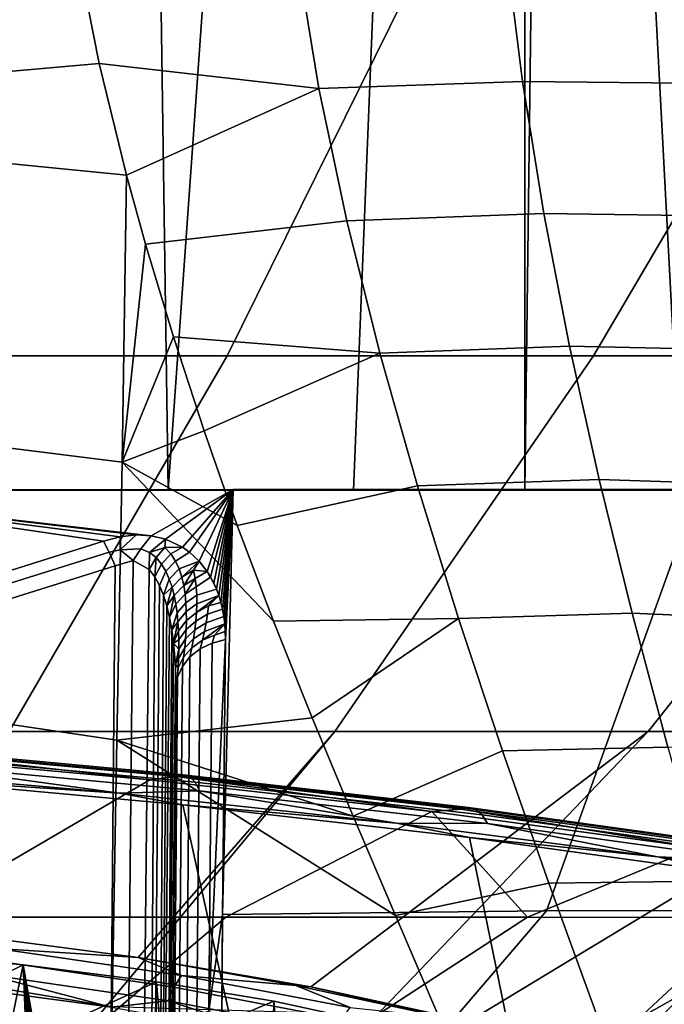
# Model space of a CAD drawing. Header units: metres. Extents: x -109 to 109, y -100 to 76.
# Tile 90 of 256: x 5.65 to 7.73, y -87.27 to -84.09. Entities that reach past the tile are written whole.
import ezdxf

# ---------------------------------------------------------------- set-up
doc = ezdxf.new("R2010")
doc.units = ezdxf.units.M
doc.layers.add('solid_21062310', color=7, linetype='CONTINUOUS')

msp = doc.modelspace()

# ---------------------------------------------------------------- linework, layer by layer
at = {"layer": 'solid_21062310'}
for points in [[(5.493928, -85.611832, -27.220865), (6.127425, -85.611671, -26.916121), (6.050291, -80.305206, -26.960926), (5.593532, -80.188492, -27.181328)], [(6.127425, -85.611671, -26.916121), (6.493944, -80.457413, -26.702087), (6.050291, -80.305206, -26.960926)], [(6.127425, -85.611671, -26.916121), (6.724655, -85.611481, -26.545307), (6.925172, -80.645981, -26.401911), (6.493944, -80.457413, -26.702087)], [(6.724655, -85.611481, -26.545307), (7.277937, -85.611252, -26.111641), (7.276854, -80.834335, -26.115517), (6.925172, -80.645981, -26.401911)], [(7.277937, -85.611252, -26.111641), (7.337691, -80.87043, -26.061665), (7.276854, -80.834335, -26.115517)], [(7.277937, -85.611252, -26.111641), (7.781612, -85.610992, -25.621237), (7.537287, -80.996758, -25.875032), (7.337691, -80.87043, -26.061665)], [(7.781612, -85.610992, -25.621237), (7.732503, -81.132881, -25.676313), (7.537287, -80.996758, -25.875032)], [(4.027387, -84.401031, -29.329622), (4.04107, -83.511139, -29.202991), (5.849729, -83.951599, -28.897604), (5.9056, -84.235313, -28.929359)], [(6.317843, -85.178703, -20.173054), (5.099349, -85.178703, -20.610683), (5.63754, -83.828369, -22.311298), (6.984637, -83.828369, -21.827478)], [(5.099349, -85.178703, 11.615823), (6.317843, -85.178703, 11.178191), (6.984637, -83.828369, 12.832617), (5.63754, -83.828369, 13.316436)], [(7.499263, -85.178703, -19.643433), (6.317843, -85.178703, -20.173054), (6.984637, -83.828369, -21.827478), (8.290745, -83.828369, -21.241961)], [(6.317843, -85.178703, 11.178191), (7.499263, -85.178703, 10.64857), (8.290745, -83.828369, 12.247099), (6.984637, -83.828369, 12.832617)], [(8.636674, -85.178703, -19.024927), (7.499263, -85.178703, -19.643433), (8.290745, -83.828369, -21.241961), (9.5482, -83.828369, -20.558178)], [(7.499263, -85.178703, 10.64857), (8.636674, -85.178703, 10.030066), (9.5482, -83.828369, 11.563316), (8.290745, -83.828369, 12.247099)], [(7.217478, -83.870636, -28.402849), (7.269629, -84.293304, -28.457413), (6.613694, -84.315514, -28.735601), (6.543672, -83.889244, -28.685034)], [(7.858694, -83.874847, -28.052401), (7.894585, -84.299461, -28.114597), (7.269629, -84.293304, -28.457413), (7.217478, -83.870636, -28.402849)], [(6.543672, -83.889244, -28.685034), (6.613694, -84.315514, -28.735601), (5.9056, -84.235313, -28.929359), (5.849729, -83.951599, -28.897604)], [(4.027387, -84.401031, -29.329622), (5.9056, -84.235313, -28.929359), (5.993165, -84.595215, -28.977215)], [(6.613694, -84.315514, -28.735601), (5.993165, -84.595215, -28.977215), (5.9056, -84.235313, -28.929359)], [(7.269629, -84.293304, -28.457413), (7.338351, -84.718796, -28.525604), (6.703467, -84.742493, -28.799173), (6.613694, -84.315514, -28.735601)], [(7.894585, -84.299461, -28.114597), (7.944002, -84.728012, -28.191568), (7.338351, -84.718796, -28.525604), (7.269629, -84.293304, -28.457413)], [(6.613694, -84.315514, -28.735601), (6.703467, -84.742493, -28.799173), (6.055139, -84.818497, -29.011606), (5.993165, -84.595215, -28.977215)], [(4.027387, -84.401031, -29.329622), (5.993165, -84.595215, -28.977215), (5.979345, -85.52166, -29.21912), (4.014706, -85.275444, -29.533571)], [(6.055139, -84.818497, -29.011606), (5.979345, -85.52166, -29.21912), (5.993165, -84.595215, -28.977215)], [(7.338351, -84.718796, -28.525604), (7.42165, -85.146774, -28.608519), (6.810188, -85.169991, -28.876759), (6.703467, -84.742493, -28.799173)], [(7.944002, -84.728012, -28.191568), (8.005675, -85.160065, -28.284302), (7.42165, -85.146774, -28.608519), (7.338351, -84.718796, -28.525604)], [(6.703467, -84.742493, -28.799173), (6.810188, -85.169991, -28.876759), (6.145321, -85.117096, -29.063719), (6.055139, -84.818497, -29.011606)], [(6.055139, -84.818497, -29.011606), (6.145321, -85.117096, -29.063719), (5.979345, -85.52166, -29.21912)], [(6.145321, -85.117096, -29.063719), (6.243464, -85.419693, -29.124195), (5.979345, -85.52166, -29.21912)], [(6.810188, -85.169991, -28.876759), (6.243464, -85.419693, -29.124195), (6.145321, -85.117096, -29.063719)], [(7.42165, -85.146774, -28.608519), (7.517487, -85.57679, -28.707273), (6.931139, -85.597763, -28.969387), (6.810188, -85.169991, -28.876759)], [(8.005675, -85.160065, -28.284302), (8.07818, -85.595016, -28.393843), (7.517487, -85.57679, -28.707273), (7.42165, -85.146774, -28.608519)], [(6.317843, -85.178703, 11.178191), (5.099349, -85.178703, 11.615823), (4.531828, -86.389984, 9.822536), (5.614714, -86.389984, 9.433609)], [(5.099349, -85.178703, -20.610683), (6.317843, -85.178703, -20.173054), (5.614714, -86.389984, -18.428471), (4.531828, -86.389984, -18.817396)], [(7.499263, -85.178703, 10.64857), (6.317843, -85.178703, 11.178191), (5.614714, -86.389984, 9.433609), (6.66465, -86.389984, 8.962931)], [(6.317843, -85.178703, -20.173054), (7.499263, -85.178703, -19.643433), (6.66465, -86.389984, -17.957792), (5.614714, -86.389984, -18.428471)], [(6.810188, -85.169991, -28.876759), (6.931139, -85.597763, -28.969387), (6.349832, -85.725456, -29.193195), (6.243464, -85.419693, -29.124195)], [(8.636674, -85.178703, 10.030066), (7.499263, -85.178703, 10.64857), (6.66465, -86.389984, 8.962931), (7.675475, -86.389984, 8.413261)], [(7.499263, -85.178703, -19.643433), (8.636674, -85.178703, -19.024927), (7.675475, -86.389984, -17.408123), (6.66465, -86.389984, -17.957792)], [(9.723401, -85.178703, 9.326308), (8.636674, -85.178703, 10.030066), (7.675475, -86.389984, 8.413261), (8.641257, -86.389984, 7.787827)], [(8.636674, -85.178703, -19.024927), (9.723401, -85.178703, -18.321171), (8.641257, -86.389984, -16.782688), (7.675475, -86.389984, -17.408123)], [(4.014706, -85.275444, -29.533571), (5.979345, -85.52166, -29.21912), (5.962381, -86.417473, -29.54324), (4.003002, -86.127693, -29.812943)], [(6.243464, -85.419693, -29.124195), (6.349832, -85.725456, -29.193195), (5.979345, -85.52166, -29.21912)], [(6.46682, -86.03405, -29.270432), (6.592345, -86.346245, -29.357174), (5.962381, -86.417473, -29.54324), (5.979345, -85.52166, -29.21912)], [(6.349832, -85.725456, -29.193195), (6.46682, -86.03405, -29.270432), (5.979345, -85.52166, -29.21912)], [(7.517487, -85.57679, -28.707273), (7.623883, -86.008293, -28.822971), (7.063789, -86.02552, -29.078087), (6.931139, -85.597763, -28.969387)], [(8.07818, -85.595016, -28.393843), (8.160051, -86.032135, -28.521242), (7.623883, -86.008293, -28.822971), (7.517487, -85.57679, -28.707273)], [(6.337093, -85.609688, -23.110695), (4.790285, -85.609924, -23.566788), (6.073121, -85.758797, -23.000629)], [(5.493928, -85.611832, -27.220865), (4.834929, -85.611954, -27.453636), (4.790285, -85.609924, -23.566788), (6.337093, -85.609688, -23.110695)], [(4.790285, -85.609924, -23.566788), (6.024226, -85.756096, -23.020216), (6.073121, -85.758797, -23.000629)], [(4.790285, -85.609924, -23.566788), (5.972946, -85.762077, -23.02883), (6.024226, -85.756096, -23.020216)], [(4.790285, -85.609924, -23.566788), (5.919005, -85.776398, -23.026991), (5.972946, -85.762077, -23.02883)], [(4.790285, -85.609924, -23.566788), (4.847649, -86.113701, -22.883604), (5.919005, -85.776398, -23.026991)], [(6.127425, -85.611671, -26.916121), (5.493928, -85.611832, -27.220865), (6.337093, -85.609688, -23.110695)], [(6.337093, -85.609688, -23.110695), (6.073121, -85.758797, -23.000629), (6.118908, -85.769592, -22.971073)], [(6.337093, -85.609688, -23.110695), (6.118908, -85.769592, -22.971073), (6.173857, -85.795509, -22.917946)], [(6.724655, -85.611481, -26.545307), (6.127425, -85.611671, -26.916121), (6.337093, -85.609688, -23.110695)], [(6.337093, -85.609688, -23.110695), (6.173857, -85.795509, -22.917946), (6.195985, -85.811386, -22.889116)], [(6.337093, -85.609688, -23.110695), (6.195985, -85.811386, -22.889116), (6.227089, -85.840218, -22.839626)], [(6.337093, -85.609688, -23.110695), (6.227089, -85.840218, -22.839626), (6.25308, -85.873764, -22.785244)], [(6.337093, -85.609688, -23.110695), (6.25308, -85.873764, -22.785244), (6.264295, -85.891975, -22.756605)], [(6.337093, -85.609688, -23.110695), (6.264295, -85.891975, -22.756605), (6.274383, -85.910988, -22.727188)], [(6.337093, -85.609688, -23.110695), (6.274383, -85.910988, -22.727188), (6.28331, -85.930939, -22.696808)], [(6.337093, -85.609688, -23.110695), (6.28331, -85.930939, -22.696808), (6.291058, -85.95179, -22.665533)], [(6.337093, -85.609688, -23.110695), (6.291058, -85.95179, -22.665533), (6.297611, -85.973465, -22.633453)], [(6.337093, -85.609688, -23.110695), (6.297611, -85.973465, -22.633453), (6.302957, -85.995903, -22.60066)], [(6.337093, -85.609688, -23.110695), (6.302716, -86.980103, -21.157536), (7.347119, -86.96817, -20.743141), (7.83604, -85.60939, -22.531036)], [(6.337093, -85.609688, -23.110695), (6.312371, -86.093559, -22.461746), (6.302716, -86.980103, -21.157536)], [(6.337093, -85.609688, -23.110695), (6.302957, -85.995903, -22.60066), (6.307102, -86.019119, -22.567108)], [(6.337093, -85.609688, -23.110695), (6.307102, -86.019119, -22.567108), (6.310052, -86.043137, -22.532774)], [(6.337093, -85.609688, -23.110695), (6.310052, -86.043137, -22.532774), (6.311808, -86.067955, -22.497654)], [(6.337093, -85.609688, -23.110695), (6.311808, -86.067955, -22.497654), (6.312371, -86.093559, -22.461746)], [(7.277937, -85.611252, -26.111641), (6.724655, -85.611481, -26.545307), (6.337093, -85.609688, -23.110695), (7.83604, -85.60939, -22.531036)], [(6.931139, -85.597763, -28.969387), (7.063789, -86.02552, -29.078087), (6.46682, -86.03405, -29.270432), (6.349832, -85.725456, -29.193195)], [(7.781612, -85.610992, -25.621237), (7.277937, -85.611252, -26.111641), (7.83604, -85.60939, -22.531036)], [(9.292405, -85.609024, -21.826487), (7.83604, -85.60939, -22.531036), (7.347119, -86.96817, -20.743141), (8.344939, -86.967918, -20.254286)], [(5.937044, -85.811218, -22.987749), (5.919005, -85.776398, -23.026991), (4.847649, -86.113701, -22.883604), (4.851272, -86.152672, -22.842602)], [(5.972771, -85.804245, -22.98745), (5.972946, -85.762077, -23.02883), (5.919005, -85.776398, -23.026991), (5.937044, -85.811218, -22.987749)], [(6.024226, -85.756096, -23.020216), (5.972946, -85.762077, -23.02883), (5.972771, -85.804245, -22.98745)], [(6.024226, -85.756096, -23.020216), (5.972771, -85.804245, -22.98745), (6.039606, -85.800926, -22.970789), (6.073121, -85.758797, -23.000629)], [(6.073121, -85.758797, -23.000629), (6.039606, -85.800926, -22.970789), (6.067204, -85.812202, -22.950575), (6.118908, -85.769592, -22.971073)], [(6.116502, -85.79599, -22.940897), (6.118908, -85.769592, -22.971073), (6.067204, -85.812202, -22.950575)], [(6.116502, -85.79599, -22.940897), (6.173857, -85.795509, -22.917946), (6.118908, -85.769592, -22.971073)], [(4.851272, -86.152672, -22.842602), (4.86724, -86.198044, -22.814953), (5.956586, -85.855469, -22.960579), (5.937044, -85.811218, -22.987749)], [(6.015203, -85.838593, -22.95825), (5.972771, -85.804245, -22.98745), (5.937044, -85.811218, -22.987749), (5.956586, -85.855469, -22.960579)], [(6.039606, -85.800926, -22.970789), (5.972771, -85.804245, -22.98745), (6.015203, -85.838593, -22.95825)], [(6.039606, -85.800926, -22.970789), (6.015203, -85.838593, -22.95825), (6.065989, -85.867249, -22.920025), (6.067204, -85.812202, -22.950575)], [(6.089292, -85.829239, -22.926357), (6.067204, -85.812202, -22.950575), (6.065989, -85.867249, -22.920025)], [(6.116502, -85.79599, -22.940897), (6.067204, -85.812202, -22.950575), (6.089292, -85.829239, -22.926357)], [(6.116502, -85.79599, -22.940897), (6.089292, -85.829239, -22.926357), (6.106718, -85.850021, -22.900166), (6.136674, -85.817184, -22.909195)], [(6.136674, -85.817184, -22.909195), (6.106718, -85.850021, -22.900166), (6.120494, -85.873268, -22.87307), (6.15179, -85.840698, -22.877161)], [(6.136674, -85.817184, -22.909195), (6.173857, -85.795509, -22.917946), (6.116502, -85.79599, -22.940897)], [(6.195985, -85.811386, -22.889116), (6.173857, -85.795509, -22.917946), (6.136674, -85.817184, -22.909195), (6.15179, -85.840698, -22.877161)], [(6.227089, -85.840218, -22.839626), (6.195985, -85.811386, -22.889116), (6.15179, -85.840698, -22.877161), (6.163118, -85.865753, -22.845324)], [(6.015203, -85.838593, -22.95825), (5.956586, -85.855469, -22.960579), (5.902152, -92.091599, -20.309666), (5.953804, -92.089333, -20.303255)], [(6.065989, -85.867249, -22.920025), (6.015203, -85.838593, -22.95825), (5.953804, -92.089333, -20.303255), (6.001952, -92.081902, -20.284794)], [(6.089292, -85.829239, -22.926357), (6.065989, -85.867249, -22.920025), (6.084237, -85.891342, -22.894886)], [(6.106718, -85.850021, -22.900166), (6.089292, -85.829239, -22.926357), (6.084237, -85.891342, -22.894886)], [(6.106718, -85.850021, -22.900166), (6.084237, -85.891342, -22.894886), (6.099382, -85.919411, -22.867388), (6.120494, -85.873268, -22.87307)], [(6.15179, -85.840698, -22.877161), (6.120494, -85.873268, -22.87307), (6.131435, -85.898201, -22.845596), (6.163118, -85.865753, -22.845324)], [(6.227089, -85.840218, -22.839626), (6.163118, -85.865753, -22.845324), (6.171548, -85.891907, -22.813887)], [(6.209455, -85.86969, -22.810556), (6.227089, -85.840218, -22.839626), (6.171548, -85.891907, -22.813887)], [(6.209455, -85.86969, -22.810556), (6.25308, -85.873764, -22.785244), (6.227089, -85.840218, -22.839626)], [(4.86724, -86.198044, -22.814953), (5.902152, -92.091599, -20.309666), (5.956586, -85.855469, -22.960579)], [(6.084237, -85.891342, -22.894886), (6.065989, -85.867249, -22.920025), (6.001952, -92.081902, -20.284794), (6.043327, -92.069824, -20.255531)], [(6.120494, -85.873268, -22.87307), (6.099382, -85.919411, -22.867388), (6.112136, -85.950706, -22.837904), (6.131435, -85.898201, -22.845596)], [(6.163118, -85.865753, -22.845324), (6.131435, -85.898201, -22.845596), (6.14013, -85.924347, -22.818007), (6.171548, -85.891907, -22.813887)], [(6.209455, -85.86969, -22.810556), (6.171548, -85.891907, -22.813887), (6.177688, -85.918869, -22.782921)], [(6.21494, -85.895996, -22.776625), (6.209455, -85.86969, -22.810556), (6.177688, -85.918869, -22.782921)], [(6.21494, -85.895996, -22.776625), (6.25308, -85.873764, -22.785244), (6.209455, -85.86969, -22.810556)], [(6.218325, -85.922836, -22.743494), (6.264295, -85.891975, -22.756605), (6.25308, -85.873764, -22.785244), (6.21494, -85.895996, -22.776625)], [(6.099382, -85.919411, -22.867388), (6.084237, -85.891342, -22.894886), (6.043327, -92.069824, -20.255531)], [(6.14013, -85.924347, -22.818007), (6.131435, -85.898201, -22.845596), (6.112136, -85.950706, -22.837904)], [(6.171548, -85.891907, -22.813887), (6.14013, -85.924347, -22.818007), (6.146996, -85.951401, -22.790438), (6.177688, -85.918869, -22.782921)], [(6.21494, -85.895996, -22.776625), (6.177688, -85.918869, -22.782921), (6.181963, -85.946465, -22.752439)], [(6.218325, -85.922836, -22.743494), (6.21494, -85.895996, -22.776625), (6.181963, -85.946465, -22.752439)], [(6.28331, -85.930939, -22.696808), (6.264295, -85.891975, -22.756605), (6.218325, -85.922836, -22.743494), (6.219965, -85.950127, -22.711115)], [(6.264295, -85.891975, -22.756605), (6.28331, -85.930939, -22.696808), (6.274383, -85.910988, -22.727188)], [(6.112136, -85.950706, -22.837904), (6.099382, -85.919411, -22.867388), (6.043327, -92.069824, -20.255531), (6.075124, -92.053917, -20.217451)], [(6.14013, -85.924347, -22.818007), (6.112136, -85.950706, -22.837904), (6.12295, -85.984894, -22.806492)], [(6.146996, -85.951401, -22.790438), (6.14013, -85.924347, -22.818007), (6.12295, -85.984894, -22.806492)], [(6.177688, -85.918869, -22.782921), (6.146996, -85.951401, -22.790438), (6.152335, -85.979149, -22.762964), (6.181963, -85.946465, -22.752439)], [(6.219965, -85.950127, -22.711115), (6.218325, -85.922836, -22.743494), (6.181963, -85.946465, -22.752439), (6.18468, -85.974571, -22.722435)], [(6.291058, -85.95179, -22.665533), (6.28331, -85.930939, -22.696808), (6.219965, -85.950127, -22.711115), (6.22012, -85.977783, -22.679438)], [(6.12295, -85.984894, -22.806492), (6.112136, -85.950706, -22.837904), (6.075124, -92.053917, -20.217451)], [(6.146996, -85.951401, -22.790438), (6.12295, -85.984894, -22.806492), (6.132031, -86.021927, -22.773146)], [(6.152335, -85.979149, -22.762964), (6.146996, -85.951401, -22.790438), (6.132031, -86.021927, -22.773146)], [(6.181963, -85.946465, -22.752439), (6.152335, -85.979149, -22.762964), (6.156365, -86.007446, -22.735628), (6.18468, -85.974571, -22.722435)], [(6.18468, -85.974571, -22.722435), (6.156365, -86.007446, -22.735628), (6.159253, -86.036201, -22.708458), (6.18606, -86.003098, -22.692892)], [(6.22012, -85.977783, -22.679438), (6.219965, -85.950127, -22.711115), (6.18468, -85.974571, -22.722435), (6.18606, -86.003098, -22.692892)], [(6.218979, -86.005768, -22.648426), (6.22012, -85.977783, -22.679438), (6.18606, -86.003098, -22.692892), (6.18627, -86.031975, -22.663797)], [(6.291058, -85.95179, -22.665533), (6.22012, -85.977783, -22.679438), (6.218979, -86.005768, -22.648426)], [(6.291058, -85.95179, -22.665533), (6.218979, -86.005768, -22.648426), (6.257659, -85.984596, -22.639509)], [(6.257659, -85.984596, -22.639509), (6.254385, -86.011978, -22.606918), (6.302957, -85.995903, -22.60066), (6.297611, -85.973465, -22.633453)], [(6.257659, -85.984596, -22.639509), (6.297611, -85.973465, -22.633453), (6.291058, -85.95179, -22.665533)], [(6.132031, -86.021927, -22.773146), (6.12295, -85.984894, -22.806492), (6.075124, -92.053917, -20.217451)], [(6.152335, -85.979149, -22.762964), (6.132031, -86.021927, -22.773146), (6.139468, -86.061798, -22.737856), (6.156365, -86.007446, -22.735628)], [(6.159253, -86.036201, -22.708458), (6.156365, -86.007446, -22.735628), (6.139468, -86.061798, -22.737856)], [(6.18606, -86.003098, -22.692892), (6.159253, -86.036201, -22.708458), (6.161119, -86.065315, -22.681467), (6.18627, -86.031975, -22.663797)], [(6.216691, -86.034019, -22.618042), (6.218979, -86.005768, -22.648426), (6.18627, -86.031975, -22.663797), (6.185438, -86.061142, -22.635134)], [(6.254385, -86.011978, -22.606918), (6.257659, -85.984596, -22.639509), (6.218979, -86.005768, -22.648426), (6.216691, -86.034019, -22.618042)], [(6.254385, -86.011978, -22.606918), (6.249949, -86.039604, -22.575083), (6.307102, -86.019119, -22.567108), (6.302957, -85.995903, -22.60066)], [(7.623883, -86.008293, -28.822971), (7.738969, -86.440643, -28.956703), (7.205827, -86.452896, -29.20389), (7.063789, -86.02552, -29.078087)], [(8.160051, -86.032135, -28.521242), (8.249833, -86.470589, -28.667545), (7.738969, -86.440643, -28.956703), (7.623883, -86.008293, -28.822971)], [(6.139468, -86.061798, -22.737856), (6.132031, -86.021927, -22.773146), (6.075124, -92.053917, -20.217451), (6.095183, -92.035255, -20.17314)], [(6.159253, -86.036201, -22.708458), (6.139468, -86.061798, -22.737856), (6.14529, -86.104553, -22.700573)], [(6.161119, -86.065315, -22.681467), (6.159253, -86.036201, -22.708458), (6.14529, -86.104553, -22.700573)], [(6.18627, -86.031975, -22.663797), (6.161119, -86.065315, -22.681467), (6.162065, -86.094734, -22.654667), (6.185438, -86.061142, -22.635134)], [(6.21337, -86.062515, -22.588263), (6.216691, -86.034019, -22.618042), (6.185438, -86.061142, -22.635134), (6.183661, -86.090569, -22.606895)], [(6.244456, -86.067436, -22.543974), (6.249949, -86.039604, -22.575083), (6.21337, -86.062515, -22.588263), (6.209105, -86.091217, -22.559065)], [(6.249949, -86.039604, -22.575083), (6.254385, -86.011978, -22.606918), (6.216691, -86.034019, -22.618042), (6.21337, -86.062515, -22.588263)], [(6.249949, -86.039604, -22.575083), (6.244456, -86.067436, -22.543974), (6.310052, -86.043137, -22.532774), (6.307102, -86.019119, -22.567108)], [(7.063789, -86.02552, -29.078087), (6.592345, -86.346245, -29.357174), (6.46682, -86.03405, -29.270432)], [(7.063789, -86.02552, -29.078087), (7.205827, -86.452896, -29.20389), (6.724182, -86.662697, -29.454893), (6.592345, -86.346245, -29.357174)], [(6.14529, -86.104553, -22.700573), (6.139468, -86.061798, -22.737856), (6.095183, -92.035255, -20.17314)], [(6.162065, -86.094734, -22.654667), (6.161119, -86.065315, -22.681467), (6.14529, -86.104553, -22.700573)], [(6.185438, -86.061142, -22.635134), (6.162065, -86.094734, -22.654667), (6.162162, -86.124413, -22.628069), (6.183661, -86.090569, -22.606895)], [(6.209105, -86.091217, -22.559065), (6.21337, -86.062515, -22.588263), (6.183661, -86.090569, -22.606895), (6.181016, -86.120209, -22.579071)], [(6.237988, -86.095459, -22.513569), (6.244456, -86.067436, -22.543974), (6.209105, -86.091217, -22.559065), (6.203967, -86.120117, -22.530434)], [(6.237988, -86.095459, -22.513569), (6.277311, -86.079445, -22.499495), (6.310052, -86.043137, -22.532774)], [(6.244456, -86.067436, -22.543974), (6.237988, -86.095459, -22.513569), (6.310052, -86.043137, -22.532774)], [(6.277311, -86.079445, -22.499495), (6.269468, -86.104782, -22.470068), (6.312371, -86.093559, -22.461746), (6.311808, -86.067955, -22.497654)], [(6.310052, -86.043137, -22.532774), (6.277311, -86.079445, -22.499495), (6.311808, -86.067955, -22.497654)], [(6.14529, -86.104553, -22.700573), (6.095183, -92.035255, -20.17314), (6.102144, -92.015106, -20.125601)], [(6.150917, -86.174294, -22.640682), (6.14529, -86.104553, -22.700573), (6.102144, -92.015106, -20.125601)], [(6.162162, -86.124413, -22.628069), (6.162065, -86.094734, -22.654667), (6.14529, -86.104553, -22.700573)], [(6.162162, -86.124413, -22.628069), (6.14529, -86.104553, -22.700573), (6.150917, -86.174294, -22.640682)], [(6.183661, -86.090569, -22.606895), (6.162162, -86.124413, -22.628069), (6.161472, -86.154312, -22.601681), (6.181016, -86.120209, -22.579071)], [(6.203967, -86.120117, -22.530434), (6.209105, -86.091217, -22.559065), (6.181016, -86.120209, -22.579071), (6.177565, -86.150032, -22.551657)], [(6.230609, -86.12365, -22.483852), (6.237988, -86.095459, -22.513569), (6.203967, -86.120117, -22.530434), (6.198013, -86.14917, -22.502363)], [(6.259104, -87.291435, -20.688662), (6.269468, -86.104782, -22.470068), (6.230609, -86.12365, -22.483852), (6.220273, -87.307159, -20.707651)], [(6.237988, -86.095459, -22.513569), (6.230609, -86.12365, -22.483852), (6.269468, -86.104782, -22.470068), (6.277311, -86.079445, -22.499495)], [(6.259104, -87.291435, -20.688662), (6.302716, -86.980103, -21.157536), (6.312371, -86.093559, -22.461746)], [(6.259104, -87.291435, -20.688662), (6.312371, -86.093559, -22.461746), (6.269468, -86.104782, -22.470068)], [(4.003002, -86.127693, -29.812943), (5.962381, -86.417473, -29.54324), (5.947463, -87.278351, -29.94549), (3.992248, -86.95134, -30.165274)], [(6.161472, -86.154312, -22.601681), (6.162162, -86.124413, -22.628069), (6.150917, -86.174294, -22.640682)], [(6.181016, -86.120209, -22.579071), (6.161472, -86.154312, -22.601681), (6.160041, -86.184387, -22.57551), (6.177565, -86.150032, -22.551657)], [(6.198013, -86.14917, -22.502363), (6.203967, -86.120117, -22.530434), (6.177565, -86.150032, -22.551657), (6.173357, -86.180016, -22.524651)], [(6.220273, -87.307159, -20.707651), (6.230609, -86.12365, -22.483852), (6.198013, -86.14917, -22.502363), (6.187695, -87.330658, -20.729574)], [(6.160041, -86.184387, -22.57551), (6.161472, -86.154312, -22.601681), (6.150917, -86.174294, -22.640682)], [(6.173357, -86.180016, -22.524651), (6.177565, -86.150032, -22.551657), (6.160041, -86.184387, -22.57551), (6.157906, -86.214607, -22.549566)], [(6.187695, -87.330658, -20.729574), (6.198013, -86.14917, -22.502363), (6.173357, -86.180016, -22.524651), (6.163045, -87.360649, -20.753426)], [(3.701597, -92.091606, -20.309662), (5.902152, -92.091599, -20.309666), (4.86724, -86.198044, -22.814953), (3.754894, -86.470932, -22.69895)], [(6.152457, -86.251137, -22.575806), (6.150917, -86.174294, -22.640682), (6.102144, -92.015106, -20.125601)], [(6.163045, -87.360649, -20.753426), (6.173357, -86.180016, -22.524651), (6.157906, -86.214607, -22.549566), (6.14759, -87.395767, -20.777687)], [(6.160041, -86.184387, -22.57551), (6.150917, -86.174294, -22.640682), (6.152457, -86.251137, -22.575806)], [(6.157906, -86.214607, -22.549566), (6.160041, -86.184387, -22.57551), (6.152457, -86.251137, -22.575806)], [(6.14759, -87.395767, -20.777687), (6.157906, -86.214607, -22.549566), (6.152457, -86.251137, -22.575806), (6.142109, -87.435989, -20.797802)], [(6.142109, -87.435989, -20.797802), (6.152457, -86.251137, -22.575806), (6.102144, -92.015106, -20.125601)], [(6.592345, -86.346245, -29.357174), (6.724182, -86.662697, -29.454893), (5.962381, -86.417473, -29.54324)], [(6.66465, -86.389984, -17.957792), (5.779409, -87.455231, -16.200819), (4.868687, -87.455231, -16.608034), (5.614714, -86.389984, -18.428471)], [(6.66465, -86.389984, 8.962931), (5.614714, -86.389984, 9.433609), (5.432229, -87.040375, 8.255596), (6.030615, -87.118774, 7.81887)], [(7.675475, -86.389984, -17.408123), (6.65637, -87.455231, -15.725235), (5.779409, -87.455231, -16.200819), (6.66465, -86.389984, -17.957792)], [(7.675475, -86.389984, 8.413261), (6.66465, -86.389984, 8.962931), (6.030615, -87.118774, 7.81887), (6.587813, -87.213913, 7.321259)], [(8.641257, -86.389984, 7.787827), (7.675475, -86.389984, 8.413261), (6.587813, -87.213913, 7.321259), (7.09827, -87.324776, 6.766268)], [(8.641257, -86.389984, -16.782688), (7.494447, -87.455231, -15.184063), (6.65637, -87.455231, -15.725235), (7.675475, -86.389984, -17.408123)], [(8.641257, -86.389984, 7.787827), (7.09827, -87.324776, 6.766268), (7.571169, -87.454971, 6.135632)], [(9.55633, -86.389984, -16.085159), (8.288745, -87.455231, -14.580463), (7.494447, -87.455231, -15.184063), (8.641257, -86.389984, -16.782688)], [(8.641257, -86.389984, 7.787827), (7.571169, -87.454971, 6.135632), (8.360942, -87.455231, 5.525816), (9.55633, -86.389984, 7.090298)], [(6.860134, -86.983917, -29.565201), (7.000074, -87.310097, -29.68919), (5.947463, -87.278351, -29.94549), (5.962381, -86.417473, -29.54324)], [(6.724182, -86.662697, -29.454893), (6.860134, -86.983917, -29.565201), (5.962381, -86.417473, -29.54324)], [(5.186172, -86.44577, 10.930228), (6.0686, -86.54557, 10.423567), (5.111046, -86.45829, 10.9231)], [(6.154522, -86.535385, 10.417746), (5.186172, -86.44577, 10.930228), (5.20439, -86.439835, 10.967779), (6.176162, -86.52977, 10.453486)], [(6.154522, -86.535385, 10.417746), (6.0686, -86.54557, 10.423567), (5.186172, -86.44577, 10.930228)], [(6.176162, -86.52977, 10.453486), (5.20439, -86.439835, 10.967779), (5.221816, -86.445709, 11.005714), (6.196856, -86.53595, 10.489691)], [(6.196856, -86.53595, 10.489691), (5.221816, -86.445709, 11.005714), (5.237072, -86.462944, 11.041037), (6.214971, -86.553452, 10.523499)], [(7.205827, -86.452896, -29.20389), (7.355155, -86.879486, -29.347837), (6.860134, -86.983917, -29.565201), (6.724182, -86.662697, -29.454893)], [(7.738969, -86.440643, -28.956703), (7.861001, -86.873138, -29.109537), (7.355155, -86.879486, -29.347837), (7.205827, -86.452896, -29.20389)], [(6.0686, -86.54557, 10.423567), (5.310475, -86.988808, 9.939359), (4.280444, -86.988632, 10.277853), (5.111046, -86.45829, 10.9231)], [(6.214971, -86.553452, 10.523499), (5.237072, -86.462944, 11.041037), (5.248953, -86.490158, 11.070955), (6.229076, -86.580879, 10.552238)], [(5.248953, -86.490158, 11.070955), (5.032076, -86.50721, 11.196299), (5.970342, -86.589256, 10.72684)], [(5.970342, -86.589256, 10.72684), (5.032076, -86.50721, 11.196299), (5.200401, -86.537254, 11.126916)], [(6.229076, -86.580879, 10.552238), (5.248953, -86.490158, 11.070955), (5.970342, -86.589256, 10.72684)], [(5.200401, -86.537254, 11.126916), (5.585199, -88.156548, 11.530396), (6.538912, -88.27002, 10.99993), (6.174512, -86.627045, 10.618867)], [(5.970342, -86.589256, 10.72684), (5.200401, -86.537254, 11.126916), (6.174512, -86.627045, 10.618867)], [(6.977304, -86.648018, 9.839113), (6.314081, -86.989021, 9.52909), (5.310475, -86.988808, 9.939359), (6.0686, -86.54557, 10.423567)], [(6.154522, -86.535385, 10.417746), (6.977304, -86.648018, 9.839113), (6.0686, -86.54557, 10.423567)], [(7.07103, -86.640114, 9.819754), (6.154522, -86.535385, 10.417746), (6.176162, -86.52977, 10.453486), (7.095898, -86.634872, 9.85339)], [(7.07103, -86.640114, 9.819754), (6.977304, -86.648018, 9.839113), (6.154522, -86.535385, 10.417746)], [(7.095898, -86.634872, 9.85339), (6.176162, -86.52977, 10.453486), (6.196856, -86.53595, 10.489691), (7.119678, -86.641411, 9.88758)], [(7.119678, -86.641411, 9.88758), (6.196856, -86.53595, 10.489691), (6.214971, -86.553452, 10.523499), (7.140493, -86.659218, 9.919623)], [(6.229076, -86.580879, 10.552238), (5.970342, -86.589256, 10.72684), (6.863689, -86.685211, 10.178871)], [(7.140493, -86.659218, 9.919623), (6.214971, -86.553452, 10.523499), (6.229076, -86.580879, 10.552238), (7.156699, -86.68689, 9.94699)], [(7.156699, -86.68689, 9.94699), (6.229076, -86.580879, 10.552238), (6.863689, -86.685211, 10.178871)], [(6.863689, -86.685211, 10.178871), (5.970342, -86.589256, 10.72684), (6.174512, -86.627045, 10.618867)], [(6.174512, -86.627045, 10.618867), (6.538912, -88.27002, 10.99993), (7.441473, -88.408363, 10.388871), (7.099547, -86.73214, 10.024408)], [(6.863689, -86.685211, 10.178871), (6.174512, -86.627045, 10.618867), (7.099547, -86.73214, 10.024408)], [(7.07103, -86.640114, 9.819754), (7.831356, -86.764389, 9.173933), (6.977304, -86.648018, 9.839113)], [(7.928146, -86.758896, 9.141515), (7.07103, -86.640114, 9.819754), (7.095898, -86.634872, 9.85339), (7.956021, -86.754066, 9.172771)], [(7.928146, -86.758896, 9.141515), (7.831356, -86.764389, 9.173933), (7.07103, -86.640114, 9.819754)], [(7.956021, -86.754066, 9.172771), (7.095898, -86.634872, 9.85339), (7.119678, -86.641411, 9.88758), (7.982679, -86.761009, 9.204683)], [(7.982679, -86.761009, 9.204683), (7.119678, -86.641411, 9.88758), (7.140493, -86.659218, 9.919623), (8.006012, -86.779175, 9.234733)], [(6.977304, -86.648018, 9.839113), (7.286266, -86.989273, 9.049088), (6.314081, -86.989021, 9.52909)], [(6.977304, -86.648018, 9.839113), (7.831356, -86.764389, 9.173933), (7.286266, -86.989273, 9.049088)], [(8.006012, -86.779175, 9.234733), (7.140493, -86.659218, 9.919623), (7.156699, -86.68689, 9.94699), (8.024179, -86.807121, 9.260544)], [(7.705525, -86.794197, 9.556708), (6.863689, -86.685211, 10.178871), (7.099547, -86.73214, 10.024408)], [(7.156699, -86.68689, 9.94699), (6.863689, -86.685211, 10.178871), (7.705525, -86.794197, 9.556708)], [(8.024179, -86.807121, 9.260544), (7.156699, -86.68689, 9.94699), (7.705525, -86.794197, 9.556708)], [(7.099547, -86.73214, 10.024408), (7.441473, -88.408363, 10.388871), (8.283475, -88.577515, 9.706413), (7.968071, -86.852051, 9.348009)], [(7.705525, -86.794197, 9.556708), (7.099547, -86.73214, 10.024408), (7.968071, -86.852051, 9.348009)], [(7.831356, -86.764389, 9.173933), (8.222193, -86.989555, 8.501745), (7.286266, -86.989273, 9.049088)], [(8.489717, -86.915245, 8.865213), (7.705525, -86.794197, 9.556708), (7.968071, -86.852051, 9.348009)], [(8.024179, -86.807121, 9.260544), (7.705525, -86.794197, 9.556708), (8.489717, -86.915245, 8.865213)], [(7.355155, -86.879486, -29.347837), (7.509878, -87.304771, -29.510979), (7.000074, -87.310097, -29.68919), (6.860134, -86.983917, -29.565201)], [(7.861001, -86.873138, -29.109537), (7.988365, -87.305, -29.28252), (7.509878, -87.304771, -29.510979), (7.355155, -86.879486, -29.347837)], [(8.621692, -86.89415, 8.43314), (9.11768, -86.988365, 7.8926), (7.596117, -87.78215, 7.209633), (8.222193, -86.989555, 8.501745)], [(3.992248, -86.95134, -30.165274), (5.947463, -87.278351, -29.94549), (5.934451, -88.097687, -30.421909), (3.982848, -87.73999, -30.587366)], [(5.03826, -87.397926, 9.279554), (5.310475, -86.988808, 9.939359), (6.314081, -86.989021, 9.52909), (5.747498, -87.468246, 8.860643)], [(5.747498, -87.468246, 8.860643), (6.314081, -86.989021, 9.52909), (7.286266, -86.989273, 9.049088), (6.414901, -87.556198, 8.373361)], [(6.259104, -87.291435, -20.688662), (6.300374, -87.343903, -20.577019), (6.302716, -86.980103, -21.157536)], [(8.344939, -86.967918, -20.254286), (7.347119, -86.96817, -20.743141), (6.293966, -88.199348, -19.086153), (7.346036, -88.191704, -18.600483)], [(7.347119, -86.96817, -20.743141), (6.302716, -86.980103, -21.157536), (6.293966, -88.199348, -19.086153)], [(6.302716, -86.980103, -21.157536), (6.300374, -87.343903, -20.577019), (6.293966, -88.199348, -19.086153)], [(6.414901, -87.556198, 8.373361), (7.286266, -86.989273, 9.049088), (8.222193, -86.989555, 8.501745), (7.033058, -87.661247, 7.821423)], [(7.596117, -87.78215, 7.209633), (7.033058, -87.661247, 7.821423), (8.222193, -86.989555, 8.501745)], [(9.299106, -86.974007, -19.700289), (8.344939, -86.967918, -20.254286), (7.346036, -88.191704, -18.600483), (8.347482, -88.191414, -18.032423)], [(7.596117, -87.78215, 7.209633), (9.11768, -86.988365, 7.8926), (9.34377, -87.035492, 7.622278), (8.098338, -87.91777, 6.542976)], [(5.57575, -87.090431, 8.106535), (6.030615, -87.118774, 7.81887), (5.432229, -87.040375, 8.255596)], [(3.050429, -88.268227, 2.354203), (3.404878, -88.268227, 2.185144), (5.660564, -87.14312, 5.919721), (5.183905, -87.09594, 6.367676)], [(3.050429, -88.268227, -11.349064), (5.183906, -87.09594, -15.362537), (5.660566, -87.14312, -14.914581), (3.404878, -88.268227, -11.180005)], [(4.875444, -88.426765, -15.918598), (5.332776, -88.737373, -15.60643), (5.660566, -87.14312, -14.914581), (5.183906, -87.09594, -15.362537)], [(5.83055, -89.15448, 6.198318), (5.349864, -89.066307, 6.671452), (5.183905, -87.09594, 6.367676), (5.660564, -87.14312, 5.919721)], [(5.554182, -87.128159, 8.082263), (6.14616, -87.214874, 7.621633), (6.170596, -87.177116, 7.642967), (5.57575, -87.090431, 8.106535)], [(5.57575, -87.090431, 8.106535), (6.170596, -87.177116, 7.642967), (6.030615, -87.118774, 7.81887)], [(6.539204, -87.209152, 7.359139), (6.587813, -87.213913, 7.321259), (6.030615, -87.118774, 7.81887)], [(6.170596, -87.177116, 7.642967), (6.539204, -87.209152, 7.359139), (6.030615, -87.118774, 7.81887)], [(3.404878, -88.268227, 2.185144), (3.750002, -88.268227, 1.997758), (6.090158, -87.197861, 5.426737), (5.660564, -87.14312, 5.919721)], [(3.404878, -88.268227, -11.180005), (5.660566, -87.14312, -14.914581), (6.09016, -87.197861, -14.421597), (3.750003, -88.268227, -10.99262)], [(5.332776, -88.737373, -15.60643), (5.739879, -89.082588, -15.27781), (5.660566, -87.14312, -14.914581)], [(5.537983, -87.172646, 8.066883), (6.127864, -87.259331, 7.608721), (6.14616, -87.214874, 7.621633), (5.554182, -87.128159, 8.082263)], [(6.258338, -89.254776, 5.679137), (5.83055, -89.15448, 6.198318), (5.660564, -87.14312, 5.919721), (6.090158, -87.197861, 5.426737)], [(6.020089, -89.195457, -14.976556), (6.057187, -89.204552, -14.931923), (6.09016, -87.197861, -14.421597), (5.660566, -87.14312, -14.914581)], [(5.984103, -89.185921, -15.018875), (6.020089, -89.195457, -14.976556), (5.660566, -87.14312, -14.914581)], [(5.949283, -89.175934, -15.05891), (5.984103, -89.185921, -15.018875), (5.660566, -87.14312, -14.914581)], [(5.91559, -89.165482, -15.096797), (5.949283, -89.175934, -15.05891), (5.660566, -87.14312, -14.914581)], [(5.883052, -89.15451, -15.132572), (5.91559, -89.165482, -15.096797), (5.660566, -87.14312, -14.914581)], [(5.85166, -89.142952, -15.166311), (5.883052, -89.15451, -15.132572), (5.660566, -87.14312, -14.914581)], [(5.792507, -89.117149, -15.227532), (5.85166, -89.142952, -15.166311), (5.660566, -87.14312, -14.914581)], [(5.739879, -89.082588, -15.27781), (5.792507, -89.117149, -15.227532), (5.660566, -87.14312, -14.914581)], [(5.537983, -87.172646, 8.066883), (5.357512, -87.200241, 8.176916), (5.943799, -87.279472, 7.749186)], [(5.537983, -87.172646, 8.066883), (5.943799, -87.279472, 7.749186), (6.127864, -87.259331, 7.608721)], [(6.14616, -87.214874, 7.621633), (6.687406, -87.317696, 7.105634), (6.714248, -87.2799, 7.123762), (6.170596, -87.177116, 7.642967)], [(6.170596, -87.177116, 7.642967), (6.714248, -87.2799, 7.123762), (6.539204, -87.209152, 7.359139)], [(3.750002, -88.268227, 1.997758), (4.084849, -88.268227, 1.792562), (6.468137, -87.260063, 4.893632), (6.090158, -87.197861, 5.426737)], [(3.750003, -88.268227, -10.99262), (6.09016, -87.197861, -14.421597), (6.468139, -87.260063, -13.888491), (4.084849, -88.268227, -10.787423)], [(5.357512, -87.200241, 8.176916), (5.357742, -88.504204, 8.048654), (5.944702, -88.573715, 7.618142), (5.943799, -87.279472, 7.749186)], [(6.057187, -89.204552, -14.931923), (6.428829, -89.302422, -14.432023), (6.468139, -87.260063, -13.888491), (6.09016, -87.197861, -14.421597)], [(6.628547, -89.365952, 5.119581), (6.258338, -89.254776, 5.679137), (6.090158, -87.197861, 5.426737), (6.468137, -87.260063, 4.893632)], [(6.127864, -87.259331, 7.608721), (6.667443, -87.362137, 7.09539), (6.687406, -87.317696, 7.105634), (6.14616, -87.214874, 7.621633)], [(6.539204, -87.209152, 7.359139), (7.019121, -87.31282, 6.84437), (6.587813, -87.213913, 7.321259)], [(6.714248, -87.2799, 7.123762), (7.019121, -87.31282, 6.84437), (6.539204, -87.209152, 7.359139)], [(7.019121, -87.31282, 6.84437), (7.09827, -87.324776, 6.766268), (6.587813, -87.213913, 7.321259)], [(4.084849, -88.268227, 1.792562), (4.408491, -88.268227, 1.570123), (6.790119, -87.329796, 4.325225), (6.468137, -87.260063, 4.893632)], [(4.084849, -88.268227, -10.787423), (6.468139, -87.260063, -13.888491), (6.790121, -87.329796, -13.320083), (4.408491, -88.268227, -10.564984)], [(6.127864, -87.259331, 7.608721), (5.943799, -87.279472, 7.749186), (6.49027, -87.376144, 7.261622)], [(6.127864, -87.259331, 7.608721), (6.49027, -87.376144, 7.261622), (6.667443, -87.362137, 7.09539)], [(6.428829, -89.302422, -14.432023), (6.749367, -89.40934, -13.899758), (6.790121, -87.329796, -13.320083), (6.468139, -87.260063, -13.888491)], [(6.937185, -89.486916, 4.5257), (6.628547, -89.365952, 5.119581), (6.468137, -87.260063, 4.893632), (6.790119, -87.329796, 4.325225)]]:
    msp.add_3dface(points, dxfattribs=at)

doc.saveas('drawing.dxf')
